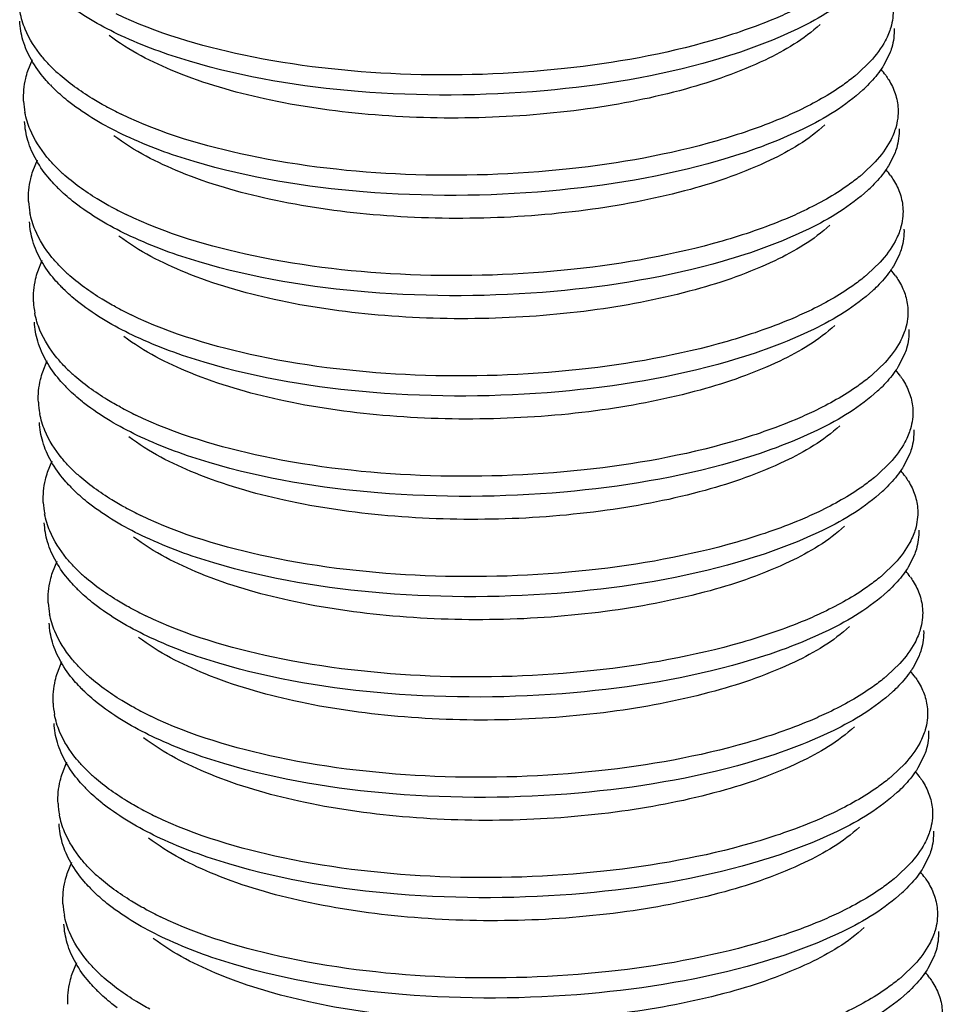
# Model space of a CAD drawing. Header units: millimetres. Extents: x -24622 to 2009, y -1603 to 2074.
# Tile 247 of 256: x 1643.35 to 1647.57, y 1063.27 to 1067.79. Entities that reach past the tile are written whole.
import ezdxf

# ---------------------------------------------------------------- set-up
doc = ezdxf.new("R2010")
doc.units = ezdxf.units.MM

msp = doc.modelspace()

# ---------------------------------------------------------------- linework, layer by layer
at = {"color": 7, "linetype": 'Continuous'}
for p, q in [((1647.3328, 1067.6288), (1647.3054, 1067.5754)), ((1643.3851, 1067.5518), (1643.4057, 1067.6034)), ((1647.2446, 1067.5939), (1647.1857, 1067.5373)), ((1647.3553, 1067.1692), (1647.3279, 1067.1158)), ((1643.4076, 1067.0921), (1643.4283, 1067.1438)), ((1647.2671, 1067.1343), (1647.2082, 1067.0777)), ((1647.3779, 1066.7096), (1647.3505, 1066.6561)), ((1643.4302, 1066.6325), (1643.4508, 1066.6842)), ((1647.2897, 1066.6746), (1647.2308, 1066.6181)), ((1643.4527, 1066.1729), (1643.4734, 1066.2245)), ((1647.3122, 1066.215), (1647.2533, 1066.1584)), ((1647.4004, 1066.2499), (1647.373, 1066.1965)), ((1643.4753, 1065.7133), (1643.4959, 1065.7649)), ((1647.423, 1065.7903), (1647.3955, 1065.7369)), ((1647.3347, 1065.7554), (1647.2758, 1065.6988)), ((1647.4455, 1065.3307), (1647.4181, 1065.2772)), ((1643.4978, 1065.2536), (1643.5184, 1065.3053)), ((1647.3573, 1065.2958), (1647.2984, 1065.2392)), ((1647.468, 1064.8711), (1647.4406, 1064.8176)), ((1643.5203, 1064.794), (1643.541, 1064.8456)), ((1647.3798, 1064.8361), (1647.3209, 1064.7796)), ((1647.4906, 1064.4114), (1647.4632, 1064.358)), ((1643.5429, 1064.3344), (1643.5635, 1064.386)), ((1647.4023, 1064.3765), (1647.3434, 1064.3199)), ((1643.5654, 1063.8747), (1643.586, 1063.9264)), ((1647.4249, 1063.9169), (1647.366, 1063.8603)), ((1647.5131, 1063.9518), (1647.4857, 1063.8984)), ((1643.5879, 1063.4151), (1643.6086, 1063.4668)), ((1647.4474, 1063.4572), (1647.3885, 1063.4007)), ((1647.5356, 1063.4922), (1647.5082, 1063.4387))]:
    msp.add_line(p, q, dxfattribs=at)
for centre, radius, start, end in [((1644.0389, 1068.1109), 0.7696, 224.0569, 227.9112), ((1646.6574, 1068.1541), 0.8121, 309.4749, 310.5818), ((1646.9778, 1067.291), 0.4139, 35.3544, 40.179), ((1644.0151, 1067.9907), 0.7296, 223.7184, 225.3319), ((1646.7474, 1067.9666), 0.6838, 312.6259, 315.1628), ((1643.7345, 1067.4296), 0.3696, 182.8165, 190.912), ((1644.5121, 1068.8098), 1.6165, 241.5304, 244.3514), ((1644.0614, 1067.6512), 0.7696, 224.0569, 227.9112), ((1646.6799, 1067.6944), 0.8121, 309.4749, 310.5818), ((1647.0003, 1066.8314), 0.4139, 35.3544, 40.179), ((1644.0376, 1067.5311), 0.7296, 223.7184, 225.3319), ((1646.7699, 1067.507), 0.6838, 312.6259, 315.1628), ((1643.7571, 1066.97), 0.3696, 182.8165, 190.912), ((1644.5346, 1068.3501), 1.6165, 241.5304, 244.3514), ((1644.084, 1067.1916), 0.7696, 224.0569, 227.9112), ((1646.7025, 1067.2348), 0.8121, 309.4749, 310.5818), ((1647.0229, 1066.3718), 0.4139, 35.3544, 40.179), ((1644.0601, 1067.0714), 0.7296, 223.7184, 225.3319), ((1646.7925, 1067.0473), 0.6838, 312.6259, 315.1628), ((1643.7796, 1066.5104), 0.3696, 182.8165, 190.912), ((1644.5571, 1067.8905), 1.6165, 241.5304, 244.3514), ((1644.1065, 1066.732), 0.7696, 224.0569, 227.9112), ((1647.0454, 1065.9121), 0.4139, 35.3544, 40.179), ((1646.725, 1066.7752), 0.8121, 309.4749, 310.5818), ((1644.0827, 1066.6118), 0.7296, 223.7184, 225.3319), ((1646.815, 1066.5877), 0.6838, 312.6259, 315.1628), ((1643.8021, 1066.0507), 0.3696, 182.8165, 190.912), ((1644.5797, 1067.4309), 1.6165, 241.5304, 244.3514), ((1644.129, 1066.2723), 0.7696, 224.0569, 227.9112), ((1647.068, 1065.4525), 0.4139, 35.3544, 40.179), ((1646.7476, 1066.3156), 0.8121, 309.4749, 310.5818), ((1644.1052, 1066.1522), 0.7296, 223.7184, 225.3319), ((1646.8376, 1066.1281), 0.6838, 312.6259, 315.1628), ((1643.8247, 1065.5911), 0.3696, 182.8165, 190.912), ((1644.6022, 1066.9713), 1.6165, 241.5304, 244.3514), ((1644.1516, 1065.8127), 0.7696, 224.0569, 227.9112), ((1646.7701, 1065.8559), 0.8121, 309.4749, 310.5818), ((1647.0905, 1064.9929), 0.4139, 35.3544, 40.179), ((1644.1277, 1065.6925), 0.7296, 223.7184, 225.3319), ((1646.8601, 1065.6685), 0.6838, 312.6259, 315.1628), ((1643.8472, 1065.1315), 0.3696, 182.8165, 190.912), ((1644.6248, 1066.5116), 1.6165, 241.5304, 244.3514), ((1644.1741, 1065.3531), 0.7696, 224.0569, 227.9112), ((1646.7926, 1065.3963), 0.8121, 309.4749, 310.5818), ((1647.113, 1064.5332), 0.4139, 35.3544, 40.179), ((1644.1503, 1065.2329), 0.7296, 223.7184, 225.3319), ((1646.8826, 1065.2088), 0.6838, 312.6259, 315.1628), ((1643.8697, 1064.6718), 0.3696, 182.8165, 190.912), ((1644.6473, 1066.052), 1.6165, 241.5304, 244.3514), ((1644.1967, 1064.8935), 0.7696, 224.0569, 227.9112), ((1646.8152, 1064.9367), 0.8121, 309.4749, 310.5818), ((1647.1356, 1064.0736), 0.4139, 35.3544, 40.179), ((1644.1728, 1064.7733), 0.7296, 223.7184, 225.3319), ((1646.9052, 1064.7492), 0.6838, 312.6259, 315.1628), ((1643.8923, 1064.2122), 0.3696, 182.8165, 190.912), ((1644.6698, 1065.5924), 1.6165, 241.5304, 244.3514), ((1644.2192, 1064.4338), 0.7696, 224.0569, 227.9112), ((1647.1581, 1063.614), 0.4139, 35.3544, 40.179), ((1646.8377, 1064.477), 0.8121, 309.4749, 310.5818), ((1644.1954, 1064.3137), 0.7296, 223.7184, 225.3319), ((1646.9277, 1064.2896), 0.6838, 312.6259, 315.1628), ((1643.9148, 1063.7526), 0.3696, 182.8165, 190.912), ((1644.6924, 1065.1327), 1.6165, 241.5304, 244.3514), ((1644.2417, 1063.9742), 0.7696, 224.0569, 227.9112), ((1647.1806, 1063.1544), 0.4139, 35.3544, 40.179), ((1646.8602, 1064.0174), 0.8121, 309.4749, 310.5818), ((1644.2179, 1063.854), 0.7296, 223.7184, 225.3319), ((1646.9502, 1063.8299), 0.6838, 312.6259, 315.1628)]:
    msp.add_arc(centre, radius, start, end, dxfattribs=at)
for points, start_tangent, end_tangent in [([(1647.188, 1067.9231), (1646.9162, 1067.7454), (1646.5253, 1067.5985)], (-0.735524, -0.677498), (-0.961024, -0.276464)), ([(1646.5253, 1067.5985), (1645.7501, 1067.4599), (1644.8988, 1067.4565), (1644.1249, 1067.5948), (1643.812, 1067.7119), (1643.5683, 1067.8553)], (-0.961024, -0.276464), (-0.798461, 0.602046)), ([(1647.3492, 1067.8372), (1647.3385, 1067.7499), (1647.3283, 1067.7208)], (0.048761, -0.99881), (-0.37737, -0.926062)), ([(1643.3727, 1067.7416), (1643.349, 1067.8193)], (-0.385657, 0.922642), (-0.18914, 0.98195)), ([(1646.5208, 1067.6904), (1645.8432, 1067.5614), (1645.0923, 1067.5364), (1644.374, 1067.6227), (1643.7898, 1067.8122)], (-0.961024, -0.276464), (-0.901202, 0.4334)), ([(1646.8954, 1067.8294), (1646.8108, 1067.7915), (1646.5208, 1067.6904)], (-0.902338, -0.43103), (-0.961024, -0.276464)), ([(1643.3624, 1067.6911), (1643.3473, 1067.7792)], (-0.28417, 0.958774), (-0.048797, 0.998809)), ([(1643.4858, 1067.5757), (1643.4499, 1067.6159), (1643.3727, 1067.7416)], (-0.694786, 0.719217), (-0.385657, 0.922642)), ([(1647.0144, 1067.7633), (1646.7628, 1067.6007), (1646.3979, 1067.4677), (1645.9488, 1067.3766), (1645.451, 1067.3363), (1644.9442, 1067.3515), (1644.4686, 1067.4228), (1644.0619, 1067.5461), (1643.7566, 1067.7132)], (-0.735477, -0.677549), (-0.798207, 0.602384)), ([(1647.3537, 1067.7452), (1647.343, 1067.658), (1647.3328, 1067.6288)], (0.048761, -0.99881), (-0.37737, -0.926062)), ([(1647.3283, 1067.7208), (1647.3133, 1067.6888), (1647.2446, 1067.5939)], (-0.37737, -0.926062), (-0.676472, -0.736469)), ([(1643.4013, 1067.6008), (1643.3624, 1067.6911)], (-0.493567, 0.869708), (-0.28417, 0.958774)), ([(1643.4877, 1067.4864), (1643.4624, 1067.5144), (1643.4013, 1067.6008)], (-0.691016, 0.72284), (-0.493567, 0.869708)), ([(1647.3054, 1067.5754), (1647.2902, 1067.5524), (1647.2323, 1067.4844)], (-0.526052, -0.850452), (-0.704812, -0.709394)), ([(1643.3653, 1067.4115), (1643.3752, 1067.5166), (1643.3851, 1067.5518)], (-0.048797, 0.998809), (0.313223, 0.94968)), ([(1643.7415, 1067.3887), (1643.6795, 1067.4244), (1643.523, 1067.5397)], (-0.878776, 0.477234), (-0.741573, 0.670872)), ([(1647.1737, 1067.5272), (1647.1196, 1067.4861), (1646.918, 1067.3698)], (-0.771848, -0.635807), (-0.902338, -0.43103)), ([(1647.3154, 1067.5305), (1647.329, 1067.5099), (1647.3587, 1067.4466)], (0.577811, -0.816171), (0.31537, -0.948969)), ([(1643.5908, 1067.3956), (1643.5669, 1067.4143), (1643.5021, 1067.4718)], (-0.798461, 0.602046), (-0.711096, 0.703095)), ([(1647.2105, 1067.4634), (1646.9388, 1067.2857), (1646.5478, 1067.1389)], (-0.735524, -0.677498), (-0.961024, -0.276464)), ([(1647.3587, 1067.4466), (1647.3718, 1067.3775)], (0.31537, -0.948969), (0.048761, -0.99881)), ([(1646.5478, 1067.1389), (1645.7727, 1067.0002), (1644.9213, 1066.9969), (1644.1474, 1067.1351), (1643.8345, 1067.2523), (1643.5908, 1067.3956)], (-0.961024, -0.276464), (-0.798461, 0.602046)), ([(1643.3952, 1067.282), (1643.3716, 1067.3596)], (-0.385657, 0.922642), (-0.18914, 0.98195)), ([(1646.5433, 1067.2308), (1645.8658, 1067.1018), (1645.1149, 1067.0767), (1644.3966, 1067.1631), (1643.8124, 1067.3525)], (-0.961024, -0.276464), (-0.901202, 0.4334)), ([(1646.918, 1067.3698), (1646.8333, 1067.3319), (1646.5433, 1067.2308)], (-0.902338, -0.43103), (-0.961024, -0.276464)), ([(1647.3718, 1067.3775), (1647.3611, 1067.2903), (1647.3508, 1067.2611)], (0.048761, -0.99881), (-0.37737, -0.926062)), ([(1643.385, 1067.2314), (1643.3699, 1067.3195)], (-0.28417, 0.958774), (-0.048797, 0.998809)), ([(1647.0369, 1067.3036), (1646.7853, 1067.1411), (1646.4204, 1067.0081), (1645.9713, 1066.917), (1645.4735, 1066.8766), (1644.9667, 1066.8919), (1644.4911, 1066.9632), (1644.0845, 1067.0864), (1643.7791, 1067.2536)], (-0.735477, -0.677549), (-0.798212, 0.602377)), ([(1643.5083, 1067.116), (1643.4724, 1067.1563), (1643.3952, 1067.282)], (-0.694786, 0.719217), (-0.385657, 0.922642)), ([(1647.3508, 1067.2611), (1647.3358, 1067.2291), (1647.2671, 1067.1343)], (-0.37737, -0.926062), (-0.676472, -0.736469)), ([(1647.3763, 1067.2856), (1647.3656, 1067.1984), (1647.3553, 1067.1692)], (0.048761, -0.99881), (-0.37737, -0.926062)), ([(1643.4238, 1067.1412), (1643.385, 1067.2314)], (-0.493567, 0.869708), (-0.28417, 0.958774)), ([(1643.5103, 1067.0268), (1643.485, 1067.0548), (1643.4238, 1067.1412)], (-0.691016, 0.72284), (-0.493567, 0.869708)), ([(1647.3279, 1067.1158), (1647.3127, 1067.0928), (1647.2549, 1067.0248)], (-0.526052, -0.850452), (-0.704812, -0.709394)), ([(1643.3879, 1066.9518), (1643.3977, 1067.057), (1643.4076, 1067.0921)], (-0.048797, 0.998809), (0.313223, 0.94968)), ([(1643.764, 1066.9291), (1643.7021, 1066.9648), (1643.5456, 1067.0801)], (-0.878776, 0.477234), (-0.741573, 0.670872)), ([(1647.1962, 1067.0676), (1647.1422, 1067.0264), (1646.9405, 1066.9101)], (-0.771848, -0.635807), (-0.902338, -0.43103)), ([(1647.3379, 1067.0709), (1647.3515, 1067.0502), (1647.3813, 1066.987)], (0.577811, -0.816171), (0.31537, -0.948969)), ([(1643.6133, 1066.936), (1643.5894, 1066.9546), (1643.5247, 1067.0121)], (-0.798461, 0.602046), (-0.711096, 0.703095)), ([(1647.233, 1067.0038), (1646.9613, 1066.8261), (1646.5704, 1066.6793)], (-0.735524, -0.677498), (-0.961024, -0.276464)), ([(1647.3813, 1066.987), (1647.3943, 1066.9179)], (0.31537, -0.948969), (0.048761, -0.99881)), ([(1646.5704, 1066.6793), (1645.7952, 1066.5406), (1644.9438, 1066.5373), (1644.1699, 1066.6755), (1643.857, 1066.7926), (1643.6133, 1066.936)], (-0.961024, -0.276464), (-0.798461, 0.602046)), ([(1643.4177, 1066.8224), (1643.3941, 1066.9)], (-0.385657, 0.922642), (-0.18914, 0.98195)), ([(1646.5659, 1066.7712), (1645.8883, 1066.6422), (1645.1374, 1066.6171), (1644.4191, 1066.7034), (1643.8349, 1066.8929)], (-0.961024, -0.276464), (-0.901202, 0.4334)), ([(1646.9405, 1066.9101), (1646.8559, 1066.8722), (1646.5659, 1066.7712)], (-0.902338, -0.43103), (-0.961024, -0.276464)), ([(1647.3943, 1066.9179), (1647.3836, 1066.8307), (1647.3734, 1066.8015)], (0.048761, -0.99881), (-0.37737, -0.926062)), ([(1643.4075, 1066.7718), (1643.3924, 1066.8599)], (-0.28417, 0.958774), (-0.048797, 0.998809)), ([(1647.0595, 1066.844), (1646.8078, 1066.6814), (1646.443, 1066.5485), (1645.9938, 1066.4574), (1645.4961, 1066.417), (1644.9893, 1066.4322), (1644.5137, 1066.5035), (1644.107, 1066.6268), (1643.8017, 1066.794)], (-0.735477, -0.677549), (-0.798212, 0.602377)), ([(1643.5309, 1066.6564), (1643.4949, 1066.6967), (1643.4177, 1066.8224)], (-0.694786, 0.719217), (-0.385657, 0.922642)), ([(1647.3734, 1066.8015), (1647.3583, 1066.7695), (1647.2897, 1066.6746)], (-0.37737, -0.926062), (-0.676472, -0.736469)), ([(1647.3988, 1066.826), (1647.3881, 1066.7387), (1647.3779, 1066.7096)], (0.048761, -0.99881), (-0.37737, -0.926062)), ([(1643.4463, 1066.6815), (1643.4075, 1066.7718)], (-0.493567, 0.869708), (-0.28417, 0.958774)), ([(1643.5328, 1066.5672), (1643.5075, 1066.5951), (1643.4463, 1066.6815)], (-0.691016, 0.72284), (-0.493567, 0.869708)), ([(1643.4104, 1066.4922), (1643.4203, 1066.5974), (1643.4302, 1066.6325)], (-0.048797, 0.998809), (0.313223, 0.94968)), ([(1643.7866, 1066.4695), (1643.7246, 1066.5051), (1643.5681, 1066.6204)], (-0.878776, 0.477234), (-0.741573, 0.670872)), ([(1647.3505, 1066.6561), (1647.3352, 1066.6332), (1647.2774, 1066.5652)], (-0.526052, -0.850452), (-0.704812, -0.709394)), ([(1647.2187, 1066.608), (1647.1647, 1066.5668), (1646.963, 1066.4505)], (-0.771848, -0.635807), (-0.902338, -0.43103)), ([(1647.3605, 1066.6113), (1647.3741, 1066.5906), (1647.4038, 1066.5274)], (0.577811, -0.816171), (0.31537, -0.948969)), ([(1643.6359, 1066.4764), (1643.6119, 1066.495), (1643.5472, 1066.5525)], (-0.798461, 0.602046), (-0.711096, 0.703095)), ([(1647.2556, 1066.5442), (1646.9838, 1066.3665), (1646.5929, 1066.2196)], (-0.735524, -0.677498), (-0.961024, -0.276464)), ([(1647.4038, 1066.5274), (1647.4168, 1066.4583)], (0.31537, -0.948969), (0.048761, -0.99881)), ([(1643.4403, 1066.3627), (1643.4167, 1066.4404)], (-0.385657, 0.922642), (-0.18914, 0.98195)), ([(1646.5929, 1066.2196), (1645.8177, 1066.081), (1644.9664, 1066.0776), (1644.1925, 1066.2159), (1643.8796, 1066.333), (1643.6359, 1066.4764)], (-0.961024, -0.276464), (-0.798461, 0.602046)), ([(1646.5884, 1066.3116), (1645.9108, 1066.1825), (1645.1599, 1066.1575), (1644.4416, 1066.2438), (1643.8574, 1066.4333)], (-0.961024, -0.276464), (-0.901202, 0.4334)), ([(1646.963, 1066.4505), (1646.8784, 1066.4126), (1646.5884, 1066.3116)], (-0.902338, -0.43103), (-0.961024, -0.276464)), ([(1647.4168, 1066.4583), (1647.4061, 1066.371), (1647.3959, 1066.3419)], (0.048761, -0.99881), (-0.37737, -0.926062)), ([(1643.43, 1066.3122), (1643.4149, 1066.4003)], (-0.28417, 0.958774), (-0.048797, 0.998809)), ([(1643.5534, 1066.1968), (1643.5175, 1066.237), (1643.4403, 1066.3627)], (-0.694786, 0.719217), (-0.385657, 0.922642)), ([(1647.082, 1066.3844), (1646.8304, 1066.2218), (1646.4655, 1066.0889), (1646.0164, 1065.9977), (1645.5186, 1065.9574), (1645.0118, 1065.9726), (1644.5362, 1066.0439), (1644.1296, 1066.1672), (1643.8242, 1066.3343)], (-0.735477, -0.677549), (-0.798212, 0.602377)), ([(1647.4214, 1066.3664), (1647.4106, 1066.2791), (1647.4004, 1066.2499)], (0.048761, -0.99881), (-0.37737, -0.926062)), ([(1643.4689, 1066.2219), (1643.43, 1066.3122)], (-0.493567, 0.869708), (-0.28417, 0.958774)), ([(1647.3959, 1066.3419), (1647.3809, 1066.3099), (1647.3122, 1066.215)], (-0.37737, -0.926062), (-0.676472, -0.736469)), ([(1643.5553, 1066.1075), (1643.53, 1066.1355), (1643.4689, 1066.2219)], (-0.691016, 0.72284), (-0.493567, 0.869708)), ([(1643.433, 1066.0326), (1643.4428, 1066.1378), (1643.4527, 1066.1729)], (-0.048797, 0.998809), (0.313223, 0.94968)), ([(1647.373, 1066.1965), (1647.3578, 1066.1736), (1647.2999, 1066.1055)], (-0.526052, -0.850452), (-0.704812, -0.709394)), ([(1643.8091, 1066.0099), (1643.7472, 1066.0455), (1643.5906, 1066.1608)], (-0.878776, 0.477234), (-0.741573, 0.670872)), ([(1647.2413, 1066.1483), (1647.1872, 1066.1072), (1646.9856, 1065.9909)], (-0.771848, -0.635807), (-0.902338, -0.43103)), ([(1647.383, 1066.1516), (1647.3966, 1066.131), (1647.4263, 1066.0677)], (0.577811, -0.816171), (0.31537, -0.948969)), ([(1643.6584, 1066.0168), (1643.6345, 1066.0354), (1643.5697, 1066.0929)], (-0.798461, 0.602046), (-0.711096, 0.703095)), ([(1647.2781, 1066.0846), (1647.0064, 1065.9068), (1646.6155, 1065.76)], (-0.735524, -0.677498), (-0.961024, -0.276464)), ([(1647.4263, 1066.0677), (1647.4394, 1065.9987)], (0.31537, -0.948969), (0.048761, -0.99881)), ([(1646.6155, 1065.76), (1645.8403, 1065.6214), (1644.9889, 1065.618), (1644.215, 1065.7563), (1643.9021, 1065.8734), (1643.6584, 1066.0168)], (-0.961024, -0.276464), (-0.798461, 0.602046)), ([(1646.9856, 1065.9909), (1646.901, 1065.953), (1646.611, 1065.8519)], (-0.902338, -0.43103), (-0.961024, -0.276464)), ([(1647.4394, 1065.9987), (1647.4287, 1065.9114), (1647.4184, 1065.8822)], (0.048761, -0.99881), (-0.37737, -0.926062)), ([(1643.4526, 1065.8525), (1643.4375, 1065.9406)], (-0.28417, 0.958774), (-0.048797, 0.998809)), ([(1643.4628, 1065.9031), (1643.4392, 1065.9808)], (-0.385657, 0.922642), (-0.18914, 0.98195)), ([(1646.611, 1065.8519), (1645.9334, 1065.7229), (1645.1825, 1065.6978), (1644.4642, 1065.7842), (1643.88, 1065.9737)], (-0.961024, -0.276464), (-0.901202, 0.4334)), ([(1643.5759, 1065.7371), (1643.54, 1065.7774), (1643.4628, 1065.9031)], (-0.694786, 0.719217), (-0.385657, 0.922642)), ([(1647.1045, 1065.9247), (1646.8529, 1065.7622), (1646.4881, 1065.6292), (1646.0389, 1065.5381), (1645.5412, 1065.4977), (1645.0343, 1065.513), (1644.5587, 1065.5843), (1644.1521, 1065.7076), (1643.8467, 1065.8747)], (-0.735477, -0.677549), (-0.798207, 0.602384)), ([(1647.4439, 1065.9067), (1647.4332, 1065.8195), (1647.423, 1065.7903)], (0.048761, -0.99881), (-0.37737, -0.926062)), ([(1643.4914, 1065.7623), (1643.4526, 1065.8525)], (-0.493567, 0.869708), (-0.28417, 0.958774)), ([(1647.4184, 1065.8822), (1647.4034, 1065.8503), (1647.3347, 1065.7554)], (-0.37737, -0.926062), (-0.676472, -0.736469)), ([(1643.5779, 1065.6479), (1643.5526, 1065.6759), (1643.4914, 1065.7623)], (-0.691016, 0.72284), (-0.493567, 0.869708)), ([(1643.4555, 1065.5729), (1643.4653, 1065.6781), (1643.4753, 1065.7133)], (-0.048797, 0.998809), (0.313223, 0.94968)), ([(1647.3955, 1065.7369), (1647.3803, 1065.7139), (1647.3225, 1065.6459)], (-0.526052, -0.850452), (-0.704812, -0.709394)), ([(1643.8316, 1065.5502), (1643.7697, 1065.5859), (1643.6132, 1065.7012)], (-0.878776, 0.477234), (-0.741573, 0.670872)), ([(1647.2638, 1065.6887), (1647.2098, 1065.6475), (1647.0081, 1065.5313)], (-0.771848, -0.635807), (-0.902338, -0.43103)), ([(1647.4055, 1065.692), (1647.4191, 1065.6714), (1647.4489, 1065.6081)], (0.577811, -0.816171), (0.31537, -0.948969)), ([(1643.6809, 1065.5571), (1643.657, 1065.5757), (1643.5923, 1065.6333)], (-0.798461, 0.602046), (-0.711096, 0.703095)), ([(1647.3007, 1065.6249), (1647.0289, 1065.4472), (1646.638, 1065.3004)], (-0.735524, -0.677498), (-0.961024, -0.276464)), ([(1647.4489, 1065.6081), (1647.4619, 1065.539)], (0.31537, -0.948969), (0.048761, -0.99881)), ([(1646.638, 1065.3004), (1645.8628, 1065.1617), (1645.0115, 1065.1584), (1644.2376, 1065.2966), (1643.9246, 1065.4137), (1643.6809, 1065.5571)], (-0.961024, -0.276464), (-0.798461, 0.602046)), ([(1647.0081, 1065.5313), (1646.9235, 1065.4934), (1646.6335, 1065.3923)], (-0.902338, -0.43103), (-0.961024, -0.276464)), ([(1647.4619, 1065.539), (1647.4512, 1065.4518), (1647.441, 1065.4226)], (0.048761, -0.99881), (-0.37737, -0.926062)), ([(1643.4854, 1065.4435), (1643.4617, 1065.5211)], (-0.385657, 0.922642), (-0.18914, 0.98195)), ([(1646.6335, 1065.3923), (1645.9559, 1065.2633), (1645.205, 1065.2382), (1644.4867, 1065.3246), (1643.9025, 1065.514)], (-0.961024, -0.276464), (-0.901202, 0.4334)), ([(1643.4751, 1065.3929), (1643.46, 1065.481)], (-0.28417, 0.958774), (-0.048797, 0.998809)), ([(1643.5985, 1065.2775), (1643.5625, 1065.3178), (1643.4854, 1065.4435)], (-0.694786, 0.719217), (-0.385657, 0.922642)), ([(1647.1271, 1065.4651), (1646.8755, 1065.3026), (1646.5106, 1065.1696), (1646.0614, 1065.0785), (1645.5637, 1065.0381), (1645.0569, 1065.0534), (1644.5813, 1065.1246), (1644.1746, 1065.2479), (1643.8693, 1065.4151)], (-0.735477, -0.677549), (-0.798212, 0.602377)), ([(1647.4664, 1065.4471), (1647.4557, 1065.3598), (1647.4455, 1065.3307)], (0.048761, -0.99881), (-0.37737, -0.926062)), ([(1647.441, 1065.4226), (1647.4259, 1065.3906), (1647.3573, 1065.2958)], (-0.37737, -0.926062), (-0.676472, -0.736469)), ([(1643.5139, 1065.3026), (1643.4751, 1065.3929)], (-0.493567, 0.869708), (-0.28417, 0.958774)), ([(1643.6004, 1065.1883), (1643.5751, 1065.2162), (1643.5139, 1065.3026)], (-0.691016, 0.72284), (-0.493567, 0.869708)), ([(1647.4181, 1065.2772), (1647.4028, 1065.2543), (1647.345, 1065.1863)], (-0.526052, -0.850452), (-0.704812, -0.709394)), ([(1643.478, 1065.1133), (1643.4879, 1065.2185), (1643.4978, 1065.2536)], (-0.048797, 0.998809), (0.313223, 0.94968)), ([(1643.8542, 1065.0906), (1643.7922, 1065.1263), (1643.6357, 1065.2415)], (-0.878776, 0.477234), (-0.741573, 0.670872)), ([(1647.2864, 1065.2291), (1647.2323, 1065.1879), (1647.0307, 1065.0716)], (-0.771848, -0.635807), (-0.902338, -0.43103)), ([(1647.4281, 1065.2324), (1647.4417, 1065.2117), (1647.4714, 1065.1485)], (0.577811, -0.816171), (0.31537, -0.948969)), ([(1643.7035, 1065.0975), (1643.6796, 1065.1161), (1643.6148, 1065.1736)], (-0.798461, 0.602046), (-0.711096, 0.703095)), ([(1647.3232, 1065.1653), (1647.0515, 1064.9876), (1646.6605, 1064.8407)], (-0.735524, -0.677498), (-0.961024, -0.276464)), ([(1647.4714, 1065.1485), (1647.4845, 1065.0794)], (0.31537, -0.948969), (0.048761, -0.99881)), ([(1646.6605, 1064.8407), (1645.8854, 1064.7021), (1645.034, 1064.6988), (1644.2601, 1064.837), (1643.9472, 1064.9541), (1643.7035, 1065.0975)], (-0.961024, -0.276464), (-0.798461, 0.602046)), ([(1643.5079, 1064.9839), (1643.4843, 1065.0615)], (-0.385657, 0.922642), (-0.18914, 0.98195)), ([(1646.656, 1064.9327), (1645.9785, 1064.8036), (1645.2276, 1064.7786), (1644.5092, 1064.8649), (1643.925, 1065.0544)], (-0.961024, -0.276464), (-0.901202, 0.4334)), ([(1647.0307, 1065.0716), (1646.946, 1065.0337), (1646.656, 1064.9327)], (-0.902338, -0.43103), (-0.961024, -0.276464)), ([(1647.4845, 1065.0794), (1647.4737, 1064.9921), (1647.4635, 1064.963)], (0.048761, -0.99881), (-0.37737, -0.926062)), ([(1643.4976, 1064.9333), (1643.4825, 1065.0214)], (-0.28417, 0.958774), (-0.048797, 0.998809)), ([(1647.1496, 1065.0055), (1646.898, 1064.8429), (1646.5331, 1064.71), (1646.084, 1064.6189), (1645.5862, 1064.5785), (1645.0794, 1064.5937), (1644.6038, 1064.665), (1644.1972, 1064.7883), (1643.8918, 1064.9555)], (-0.735477, -0.677549), (-0.798212, 0.602377)), ([(1643.621, 1064.8179), (1643.5851, 1064.8582), (1643.5079, 1064.9839)], (-0.694786, 0.719217), (-0.385657, 0.922642)), ([(1647.4635, 1064.963), (1647.4485, 1064.931), (1647.3798, 1064.8361)], (-0.37737, -0.926062), (-0.676472, -0.736469)), ([(1647.489, 1064.9875), (1647.4782, 1064.9002), (1647.468, 1064.8711)], (0.048761, -0.99881), (-0.37737, -0.926062)), ([(1643.5365, 1064.843), (1643.4976, 1064.9333)], (-0.493567, 0.869708), (-0.28417, 0.958774)), ([(1643.6229, 1064.7287), (1643.5976, 1064.7566), (1643.5365, 1064.843)], (-0.691016, 0.72284), (-0.493567, 0.869708)), ([(1647.4406, 1064.8176), (1647.4254, 1064.7947), (1647.3675, 1064.7267)], (-0.526052, -0.850452), (-0.704812, -0.709394)), ([(1643.5006, 1064.6537), (1643.5104, 1064.7589), (1643.5203, 1064.794)], (-0.048797, 0.998809), (0.313223, 0.94968)), ([(1643.8767, 1064.631), (1643.8148, 1064.6666), (1643.6582, 1064.7819)], (-0.878776, 0.477234), (-0.741573, 0.670872)), ([(1647.3089, 1064.7695), (1647.2549, 1064.7283), (1647.0532, 1064.612)], (-0.771848, -0.635807), (-0.902338, -0.43103)), ([(1647.4506, 1064.7727), (1647.4642, 1064.7521), (1647.4939, 1064.6889)], (0.577811, -0.816171), (0.31537, -0.948969)), ([(1643.726, 1064.6379), (1643.7021, 1064.6565), (1643.6373, 1064.714)], (-0.798461, 0.602046), (-0.711096, 0.703095)), ([(1647.3457, 1064.7057), (1647.074, 1064.528), (1646.6831, 1064.3811)], (-0.735524, -0.677498), (-0.961024, -0.276464)), ([(1647.4939, 1064.6889), (1647.507, 1064.6198)], (0.31537, -0.948969), (0.048761, -0.99881)), ([(1646.6831, 1064.3811), (1645.9079, 1064.2425), (1645.0565, 1064.2391), (1644.2826, 1064.3774), (1643.9697, 1064.4945), (1643.726, 1064.6379)], (-0.961024, -0.276464), (-0.798461, 0.602046)), ([(1643.5304, 1064.5242), (1643.5068, 1064.6019)], (-0.385657, 0.922642), (-0.18914, 0.98195)), ([(1646.6786, 1064.473), (1646.001, 1064.344), (1645.2501, 1064.319), (1644.5318, 1064.4053), (1643.9476, 1064.5948)], (-0.961024, -0.276464), (-0.901202, 0.4334)), ([(1647.0532, 1064.612), (1646.9686, 1064.5741), (1646.6786, 1064.473)], (-0.902338, -0.43103), (-0.961024, -0.276464)), ([(1647.507, 1064.6198), (1647.4963, 1064.5325), (1647.4861, 1064.5034)], (0.048761, -0.99881), (-0.37737, -0.926062)), ([(1643.5202, 1064.4737), (1643.5051, 1064.5618)], (-0.28417, 0.958774), (-0.048797, 0.998809)), ([(1647.1721, 1064.5459), (1646.9205, 1064.3833), (1646.5557, 1064.2503), (1646.1065, 1064.1592), (1645.6088, 1064.1189), (1645.102, 1064.1341), (1644.6263, 1064.2054), (1644.2197, 1064.3287), (1643.9144, 1064.4958)], (-0.735477, -0.677549), (-0.798212, 0.602377)), ([(1643.6436, 1064.3583), (1643.6076, 1064.3985), (1643.5304, 1064.5242)], (-0.694786, 0.719217), (-0.385657, 0.922642)), ([(1647.4861, 1064.5034), (1647.471, 1064.4714), (1647.4023, 1064.3765)], (-0.37737, -0.926062), (-0.676472, -0.736469)), ([(1647.5115, 1064.5278), (1647.5008, 1064.4406), (1647.4906, 1064.4114)], (0.048761, -0.99881), (-0.37737, -0.926062)), ([(1643.559, 1064.3834), (1643.5202, 1064.4737)], (-0.493567, 0.869708), (-0.28417, 0.958774)), ([(1643.6455, 1064.269), (1643.6202, 1064.297), (1643.559, 1064.3834)], (-0.691016, 0.72284), (-0.493567, 0.869708)), ([(1643.5231, 1064.1941), (1643.5329, 1064.2992), (1643.5429, 1064.3344)], (-0.048797, 0.998809), (0.313223, 0.94968)), ([(1643.8992, 1064.1713), (1643.8373, 1064.207), (1643.6808, 1064.3223)], (-0.878776, 0.477234), (-0.741573, 0.670872)), ([(1647.4632, 1064.358), (1647.4479, 1064.335), (1647.3901, 1064.267)], (-0.526052, -0.850452), (-0.704812, -0.709394)), ([(1647.3314, 1064.3098), (1647.2774, 1064.2687), (1647.0757, 1064.1524)], (-0.771848, -0.635807), (-0.902338, -0.43103)), ([(1647.4731, 1064.3131), (1647.4868, 1064.2925), (1647.5165, 1064.2292)], (0.577811, -0.816171), (0.31537, -0.948969)), ([(1643.7486, 1064.1782), (1643.7246, 1064.1969), (1643.6599, 1064.2544)], (-0.798461, 0.602046), (-0.711096, 0.703095)), ([(1647.3683, 1064.246), (1647.0965, 1064.0683), (1646.7056, 1063.9215)], (-0.735524, -0.677498), (-0.961024, -0.276464)), ([(1647.5165, 1064.2292), (1647.5295, 1064.1601)], (0.31537, -0.948969), (0.048761, -0.99881)), ([(1646.7056, 1063.9215), (1645.9304, 1063.7828), (1645.0791, 1063.7795), (1644.3052, 1063.9177), (1643.9923, 1064.0349), (1643.7486, 1064.1782)], (-0.961024, -0.276464), (-0.798461, 0.602046)), ([(1643.553, 1064.0646), (1643.5293, 1064.1422)], (-0.385657, 0.922642), (-0.18914, 0.98195)), ([(1646.7011, 1064.0134), (1646.0235, 1063.8844), (1645.2726, 1063.8593), (1644.5543, 1063.9457), (1643.9701, 1064.1351)], (-0.961024, -0.276464), (-0.901202, 0.4334)), ([(1647.0757, 1064.1524), (1646.9911, 1064.1145), (1646.7011, 1064.0134)], (-0.902338, -0.43103), (-0.961024, -0.276464)), ([(1647.5295, 1064.1601), (1647.5188, 1064.0729), (1647.5086, 1064.0437)], (0.048761, -0.99881), (-0.37737, -0.926062)), ([(1643.5427, 1064.014), (1643.5276, 1064.1021)], (-0.28417, 0.958774), (-0.048797, 0.998809)), ([(1643.6661, 1063.8986), (1643.6302, 1063.9389), (1643.553, 1064.0646)], (-0.694786, 0.719217), (-0.385657, 0.922642)), ([(1647.1947, 1064.0862), (1646.9431, 1063.9237), (1646.5782, 1063.7907), (1646.1291, 1063.6996), (1645.6313, 1063.6592), (1645.1245, 1063.6745), (1644.6489, 1063.7458), (1644.2422, 1063.869), (1643.9369, 1064.0362)], (-0.735477, -0.677549), (-0.798207, 0.602384)), ([(1647.5086, 1064.0437), (1647.4936, 1064.0117), (1647.4249, 1063.9169)], (-0.37737, -0.926062), (-0.676472, -0.736469)), ([(1647.534, 1064.0682), (1647.5233, 1063.981), (1647.5131, 1063.9518)], (0.048761, -0.99881), (-0.37737, -0.926062)), ([(1643.5816, 1063.9238), (1643.5427, 1064.014)], (-0.493567, 0.869708), (-0.28417, 0.958774)), ([(1643.668, 1063.8094), (1643.6427, 1063.8374), (1643.5816, 1063.9238)], (-0.691016, 0.72284), (-0.493567, 0.869708)), ([(1643.5456, 1063.7344), (1643.5555, 1063.8396), (1643.5654, 1063.8747)], (-0.048797, 0.998809), (0.313223, 0.94968)), ([(1643.9218, 1063.7117), (1643.8598, 1063.7474), (1643.7033, 1063.8627)], (-0.878776, 0.477234), (-0.741573, 0.670872)), ([(1647.4857, 1063.8984), (1647.4705, 1063.8754), (1647.4126, 1063.8074)], (-0.526052, -0.850452), (-0.704812, -0.709394)), ([(1647.354, 1063.8502), (1647.2999, 1063.809), (1647.0983, 1063.6927)], (-0.771848, -0.635807), (-0.902338, -0.43103)), ([(1647.4957, 1063.8535), (1647.5093, 1063.8328), (1647.539, 1063.7696)], (0.577811, -0.816171), (0.31537, -0.948969)), ([(1643.7711, 1063.7186), (1643.7472, 1063.7372), (1643.6824, 1063.7947)], (-0.798461, 0.602046), (-0.711096, 0.703095)), ([(1647.3908, 1063.7864), (1647.1191, 1063.6087), (1646.7282, 1063.4619)], (-0.735524, -0.677498), (-0.961024, -0.276464)), ([(1647.539, 1063.7696), (1647.5521, 1063.7005)], (0.31537, -0.948969), (0.048761, -0.99881)), ([(1643.5755, 1063.605), (1643.5519, 1063.6826)], (-0.385657, 0.922642), (-0.18914, 0.98195)), ([(1646.7282, 1063.4619), (1645.953, 1063.3232), (1645.1016, 1063.3199), (1644.3277, 1063.4581), (1644.0148, 1063.5752), (1643.7711, 1063.7186)], (-0.961024, -0.276464), (-0.798461, 0.602046)), ([(1647.0983, 1063.6927), (1647.0136, 1063.6548), (1646.7236, 1063.5538)], (-0.902338, -0.43103), (-0.961024, -0.276464)), ([(1647.5521, 1063.7005), (1647.5414, 1063.6133), (1647.5311, 1063.5841)], (0.048761, -0.99881), (-0.37737, -0.926062)), ([(1643.5653, 1063.5544), (1643.5502, 1063.6425)], (-0.28417, 0.958774), (-0.048797, 0.998809)), ([(1646.7236, 1063.5538), (1646.0461, 1063.4248), (1645.2952, 1063.3997), (1644.5769, 1063.486), (1643.9927, 1063.6755)], (-0.961024, -0.276464), (-0.901202, 0.4334)), ([(1643.6886, 1063.439), (1643.6527, 1063.4793), (1643.5755, 1063.605)], (-0.694786, 0.719217), (-0.385657, 0.922642)), ([(1647.2172, 1063.6266), (1646.9656, 1063.464), (1646.6007, 1063.3311), (1646.1516, 1063.24), (1645.6538, 1063.1996), (1645.147, 1063.2148), (1644.6714, 1063.2861), (1644.2648, 1063.4094), (1643.9594, 1063.5766)], (-0.735477, -0.677549), (-0.798212, 0.602377)), ([(1647.5566, 1063.6086), (1647.5459, 1063.5213), (1647.5356, 1063.4922)], (0.048761, -0.99881), (-0.37737, -0.926062)), ([(1643.6041, 1063.4641), (1643.5653, 1063.5544)], (-0.493567, 0.869708), (-0.28417, 0.958774)), ([(1647.5311, 1063.5841), (1647.5161, 1063.5521), (1647.4474, 1063.4572)], (-0.37737, -0.926062), (-0.676472, -0.736469)), ([(1643.6906, 1063.3498), (1643.6653, 1063.3777), (1643.6041, 1063.4641)], (-0.691016, 0.72284), (-0.493567, 0.869708)), ([(1643.5682, 1063.2748), (1643.578, 1063.38), (1643.5879, 1063.4151)], (-0.048797, 0.998809), (0.313223, 0.94968)), ([(1647.5082, 1063.4387), (1647.493, 1063.4158), (1647.4352, 1063.3478)], (-0.526052, -0.850452), (-0.704812, -0.709394)), ([(1643.9443, 1063.2521), (1643.8824, 1063.2877), (1643.7259, 1063.403)], (-0.878776, 0.477234), (-0.741573, 0.670872)), ([(1647.3765, 1063.3906), (1647.3225, 1063.3494), (1647.1208, 1063.2331)], (-0.771848, -0.635807), (-0.902338, -0.43103)), ([(1647.5182, 1063.3939), (1647.5318, 1063.3732), (1647.5616, 1063.31)], (0.577811, -0.816171), (0.31537, -0.948969)), ([(1643.7936, 1063.259), (1643.7697, 1063.2776), (1643.705, 1063.3351)], (-0.798461, 0.602046), (-0.711096, 0.703095)), ([(1647.4133, 1063.3268), (1647.1416, 1063.1491), (1646.7507, 1063.0022)], (-0.735524, -0.677498), (-0.961024, -0.276464)), ([(1647.5616, 1063.31), (1647.5746, 1063.2409)], (0.31537, -0.948969), (0.048761, -0.99881))]:
    msp.add_spline(points, degree=3, dxfattribs=dict(at, start_tangent=start_tangent, end_tangent=end_tangent))

doc.saveas('drawing.dxf')
